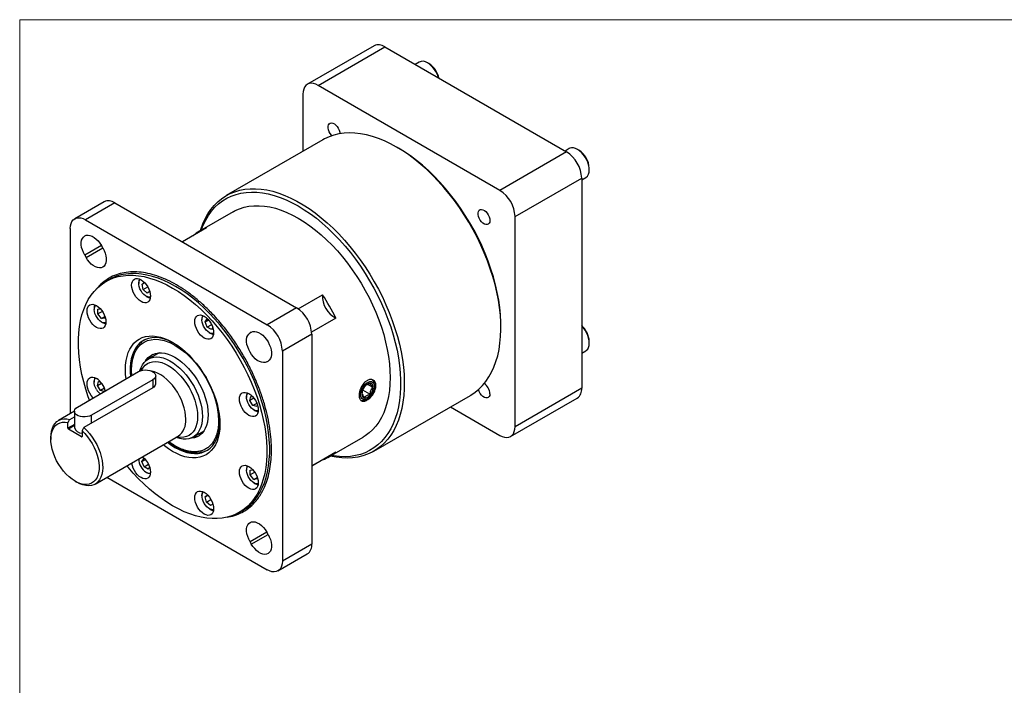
# Model space of a CAD drawing. Header units: millimetres. Extents: x 0 to 864, y 0 to 559.
# Tile 2 of 19: x 0 to 295, y 359 to 559. Entities that reach past the tile are written whole.
import ezdxf

# ---------------------------------------------------------------- set-up
doc = ezdxf.new("R2010")
doc.units = ezdxf.units.MM
doc.header["$LTSCALE"] = 2
doc.linetypes.add('SLD-Solid', pattern=[0])

# ---------------------------------------------------------------- blocks, each defined once
blk = doc.blocks.new('Block2')
at = {"color": 7, "linetype": 'SLD-Solid', "lineweight": 18}
for q in [(863.6, 558.8), (0, 0)]:
    blk.add_line((0, 558.8), q, dxfattribs=at)

msp = doc.modelspace()

# ---------------------------------------------------------------- linework, layer by layer
for p, q in [((106.3221, 550.9664), (86.3343, 539.4277)), ((89.5471, 539.1096), (109.5349, 550.6483)), ((109.5349, 550.6483), (164.0865, 519.1563)), ((119.872, 546.1129), (118.6316, 545.3968)), ((122.7965, 545.62), (122.3723, 545.865)), ((144.0987, 507.6176), (89.5471, 539.1096)), ((85.0031, 536.4855), (85.0031, 519.3405)), ((90.9835, 522.7929), (61.9952, 506.0583)), ((113.6489, 520.2883), (113.1102, 520.5994)), ((164.872, 520.1349), (163.6316, 519.4189)), ((164.0865, 519.1563), (144.0987, 507.6176)), ((167.7965, 519.6421), (167.3723, 519.887)), ((170.9073, 513.7637), (170.9073, 514.2535)), ((148.6427, 499.7471), (168.6305, 511.2858)), ((168.6305, 510.758), (169.8715, 511.4744)), ((168.6305, 511.2858), (168.6305, 448.2917)), ((25.3232, 504.205), (16.5203, 499.1231)), ((28.538, 503.8866), (19.7351, 498.8048)), ((28.538, 503.8866), (83.0842, 472.3978)), ((64.0788, 501.2047), (53.985, 495.3777)), ((148.6427, 436.753), (148.6427, 499.7471)), ((19.7351, 498.8048), (74.2813, 467.3159)), ((56.1033, 496.3598), (48.8397, 492.1667)), ((15.1884, 496.1792), (15.1884, 440.6482)), ((24.5105, 491.0613), (19.5063, 488.1724)), ((24.9038, 490.3801), (24.5101, 491.062)), ((19.5063, 488.1724), (19.9, 487.4905)), ((19.9, 487.4905), (24.9042, 490.3794)), ((26.7404, 480.8025), (25.8962, 480.3151)), ((35.7497, 480.0125), (35.7497, 479.6859)), ((36.7273, 479.4814), (37.4979, 479.9454)), ((37.5097, 479.933), (36.7273, 479.4814)), ((37.0646, 477.8923), (36.7273, 479.4814)), ((37.0646, 477.8923), (38.4333, 478.6824)), ((38.279, 476.8314), (37.0646, 477.8923)), ((37.9413, 475.8894), (38.2241, 475.7261)), ((39.0363, 477.2874), (38.279, 476.8314)), ((83.5751, 472.0837), (90.8652, 476.2922)), ((22.3558, 472.2778), (22.3558, 471.9512)), ((23.4555, 472.027), (24.2014, 472.1059)), ((23.4687, 470.5716), (23.4555, 472.027)), ((24.7975, 471.3387), (23.4687, 470.5716)), ((24.561, 469.2305), (23.4687, 470.5716)), ((24.561, 469.2305), (25.5604, 469.8074)), ((83.0842, 472.3978), (74.2813, 467.3159)), ((24.5474, 468.1547), (24.8302, 467.9914)), ((25.6401, 469.3446), (24.561, 469.2305)), ((25.6381, 469.5669), (25.6401, 469.3446)), ((54.6915, 469.0776), (54.6915, 468.751)), ((55.6299, 468.194), (56.2453, 469.1001)), ((55.6299, 468.194), (56.647, 468.7812)), ((56.2682, 466.5794), (55.6299, 468.194)), ((56.2453, 469.1001), (56.4807, 468.9671)), ((57.59, 467.3424), (56.2682, 466.5794)), ((94.8961, 469.3104), (87.6046, 465.1012)), ((144.3923, 466.4113), (144.3923, 467.0334)), ((57.5219, 465.871), (56.2682, 466.5794)), ((56.8832, 464.9545), (57.166, 464.7912)), ((57.9376, 466.4832), (57.5219, 465.871)), ((69.1125, 464.859), (69.5191, 465.0937)), ((69.5062, 465.0863), (69.1125, 464.859)), ((87.6309, 464.5226), (78.828, 459.4408)), ((87.6309, 464.5226), (87.6309, 401.5347)), ((170.9073, 461.7993), (170.9073, 462.2892)), ((41.8051, 458.9004), (38.5587, 457.0263)), ((78.828, 459.4408), (78.828, 396.4529)), ((168.6305, 458.7937), (169.8715, 459.5101)), ((74.1163, 456.1921), (74.51, 456.4195)), ((17.3086, 442.6433), (35.6933, 453.2566)), ((40.8147, 449.6661), (40.8147, 452.032)), ((39.936, 450.8074), (21.5512, 440.1941)), ((22.3558, 450.4044), (22.3558, 450.0779)), ((23.3403, 449.1201), (23.6519, 450.3424)), ((23.3403, 449.1201), (24.547, 449.8167)), ((24.2361, 447.5901), (23.3403, 449.1201)), ((23.6519, 450.3424), (24.2364, 450.1935)), ((39.936, 450.8074), (39.936, 448.4256)), ((104.4285, 449.4229), (105.9231, 448.56)), ((106.4736, 448.9389), (106.448, 449.4463)), ((39.936, 448.4256), (19.2654, 436.4927)), ((25.4297, 448.2791), (24.2361, 447.5901)), ((25.3749, 447.2999), (24.2361, 447.5901)), ((25.5885, 447.8508), (25.4607, 447.3495)), ((105.1129, 446.4721), (102.9249, 447.7352)), ((106.2385, 429.4185), (135.2267, 446.1531)), ((168.6305, 448.2917), (148.6427, 436.753)), ((68.0855, 445.8786), (68.0855, 445.552)), ((69.07, 444.5942), (69.3816, 445.8166)), ((70.2767, 445.2909), (69.07, 444.5942)), ((69.9658, 443.0642), (69.07, 444.5942)), ((69.3816, 445.8166), (69.9661, 445.6677)), ((71.1594, 443.7533), (69.9658, 443.0642)), ((71.3182, 443.3249), (71.1733, 442.7566)), ((103.7981, 444.8561), (104.2503, 445.0877)), ((147.3116, 433.8108), (167.2994, 445.3495)), ((16.4299, 441.3649), (11.6445, 438.6024)), ((16.4299, 441.4187), (16.4299, 436.5195)), ((71.1733, 442.7566), (69.9658, 443.0642)), ((70.2771, 441.7555), (70.5599, 441.5922)), ((129.2484, 442.7019), (144.0987, 434.1289)), ((14.4839, 436.2809), (14.4839, 437.9822)), ((16.4299, 437.4042), (14.4839, 436.2809)), ((15.0228, 438.9419), (16.4299, 439.7542)), ((21.5512, 437.8123), (21.5512, 440.1941)), ((16.4299, 437.0695), (14.6289, 436.0298)), ((18.5816, 433.7479), (14.6289, 436.0298)), ((18.7266, 435.533), (18.7266, 433.8316)), ((52.0576, 433.643), (55.304, 435.5171)), ((9.3659, 433.5661), (9.3659, 432.944)), ((18.5816, 433.7479), (18.7266, 433.8316)), ((22.6436, 419.5493), (47.5755, 433.9422)), ((92.9835, 427.823), (103.0773, 433.65)), ((87.6309, 424.9745), (94.8961, 429.1686)), ((35.7497, 427.1153), (35.7497, 426.8789)), ((36.688, 426.3219), (37.3034, 427.2281)), ((36.688, 426.3219), (37.7052, 426.9091)), ((37.3264, 424.7073), (36.688, 426.3219)), ((37.3034, 427.2281), (37.5388, 427.095)), ((37.3264, 424.7073), (38.6481, 425.4704)), ((90.8652, 426.8409), (87.6309, 424.9738)), ((38.58, 423.9989), (37.3264, 424.7073)), ((37.9413, 423.0824), (38.2241, 422.9191)), ((38.9957, 424.6111), (38.58, 423.9989)), ((68.0855, 424.0052), (68.0855, 423.6787)), ((69.1852, 423.7544), (69.9311, 423.8333)), ((69.1984, 422.2991), (69.1852, 423.7544)), ((70.5272, 423.0662), (69.1984, 422.2991)), ((16.6041, 420.4057), (17.1428, 420.0946)), ((26.1841, 421.5932), (74.2813, 393.8273)), ((70.2907, 420.9579), (69.1984, 422.2991)), ((70.2771, 419.8822), (70.5599, 419.7189)), ((70.2907, 420.9579), (71.2901, 421.5348)), ((71.3698, 421.0721), (70.2907, 420.9579)), ((71.3678, 421.2944), (71.3698, 421.0721)), ((54.6915, 416.2706), (54.6915, 415.944)), ((55.6692, 415.7395), (56.4398, 416.2035)), ((56.4515, 416.1912), (55.6692, 415.7395)), ((56.0065, 414.1504), (55.6692, 415.7395)), ((56.0065, 414.1504), (57.3751, 414.9406)), ((57.2208, 413.0895), (56.0065, 414.1504)), ((56.8832, 412.1475), (57.166, 411.9842)), ((57.9781, 413.5455), (57.2208, 413.0895)), ((65.893, 411.0312), (66.7371, 411.5186)), ((74.1167, 405.1408), (69.1125, 402.252)), ((74.51, 404.4596), (74.1163, 405.1415)), ((69.1125, 402.252), (69.5062, 401.5701)), ((69.5062, 401.5701), (74.5104, 404.4589)), ((87.6309, 401.5347), (78.828, 396.4529)), ((77.496, 393.5089), (86.2989, 398.5907))]:
    msp.add_line(p, q)
at = {"flags": 128}
for points in [[(89.5471, 539.1096), (88.8363, 539.4553), (88.143, 539.6634), (87.4842, 539.7286), (86.8762, 539.6493), (86.334, 539.4276), (85.871, 539.0688), (85.4984, 538.5818), (85.2255, 537.9786), (85.0591, 537.2741), (85.0031, 536.4855)], [(93.7176, 524.0219), (93.5703, 524.1778), (93.1961, 524.668), (92.8928, 525.2161), (92.6793, 525.7878), (92.5691, 526.347), (92.5691, 526.8587), (92.6793, 527.2907), (92.8928, 527.6159), (93.1961, 527.8138), (93.5703, 527.872), (93.9917, 527.7868), (94.4339, 527.5636), (94.8692, 527.2165), (95.2702, 526.7671), (95.6116, 526.2439), (95.8721, 525.6795), (96.0352, 525.1096), (96.0903, 524.6151)], [(113.1051, 520.6023), (111.2689, 521.6), (109.4391, 522.4698), (107.6219, 523.2085), (105.8236, 523.8138), (104.0504, 524.2834), (102.3084, 524.6158), (100.6036, 524.8098), (98.942, 524.8647), (97.3291, 524.7804), (95.7706, 524.5572), (94.2719, 524.1958), (92.8381, 523.6974), (91.4742, 523.0639), (90.9835, 522.7929)], [(135.2267, 446.1531), (135.3903, 446.2489), (136.6407, 447.0811), (137.81, 448.0421), (138.8941, 449.1288), (139.8893, 450.3372), (140.7921, 451.6634), (141.5996, 453.1026), (142.3088, 454.65), (142.9173, 456.3002), (143.423, 458.0475), (143.8243, 459.8859), (144.1196, 461.809), (144.3081, 463.8103), (144.389, 465.8828), (144.362, 468.0194), (144.2273, 470.2128), (143.9853, 472.4552), (143.6368, 474.7391), (143.1831, 477.0566), (142.6257, 479.3996), (141.9666, 481.7601), (141.208, 484.13), (140.3524, 486.501), (139.403, 488.8651), (138.3629, 491.214), (137.2357, 493.5397), (136.0254, 495.8341), (134.736, 498.0893), (133.3721, 500.2977), (131.9383, 502.4514), (130.4396, 504.5432), (128.8811, 506.5658), (127.2683, 508.5123), (125.6066, 510.3759), (123.9018, 512.1501), (122.1598, 513.829), (120.3866, 515.4067), (118.5883, 516.8777), (116.7711, 518.2371), (114.9413, 519.48), (113.1051, 520.6023)], [(144.3923, 467.0334), (144.3788, 468.0934), (144.2709, 470.2564), (144.0553, 472.4704), (143.733, 474.7277), (143.3049, 477.0203), (142.7727, 479.3402), (142.1382, 481.6792), (141.4035, 484.0291), (140.5714, 486.3817), (139.6447, 488.7287), (138.6266, 491.0618), (137.5208, 493.3728), (136.3311, 495.6537), (135.0618, 497.8964), (133.7172, 500.093), (132.3021, 502.2359), (130.8214, 504.3175), (129.2805, 506.3304), (127.6846, 508.2677), (126.0393, 510.1225), (124.3506, 511.8883), (122.6242, 513.5589), (120.8663, 515.1284), (119.083, 516.5913), (117.2806, 517.9425), (115.4655, 519.1772), (113.6439, 520.2912)], [(170.9073, 513.7637), (170.8536, 514.5036), (170.6941, 515.2831), (170.4336, 516.0784), (170.0801, 516.8655), (169.6443, 517.6203), (169.1395, 518.3199), (168.581, 518.9431), (167.9857, 519.4709), (167.3717, 519.8874), (166.7578, 520.1798), (166.1625, 520.3392), (165.604, 520.3609), (165.0992, 520.2441), (164.872, 520.1349)], [(54.1687, 495.4838), (54.3047, 495.9112), (54.9132, 497.5614), (55.6224, 499.1088), (56.4298, 500.548), (57.3327, 501.8742), (58.3279, 503.0826), (59.412, 504.1693), (60.5813, 505.1303), (61.8317, 505.9625), (63.1589, 506.6628), (64.5583, 507.229), (66.0252, 507.6591), (67.5545, 507.9516), (69.1408, 508.1054), (70.7788, 508.1201), (72.4627, 507.9955), (74.1869, 507.7322), (75.9452, 507.3311), (77.7317, 506.7934), (79.5403, 506.1211), (81.3646, 505.3165), (83.1984, 504.3824), (85.0353, 503.3219), (86.8691, 502.1388), (88.6934, 500.8371), (90.502, 499.4213), (92.2885, 497.8963), (94.0468, 496.2673), (95.771, 494.54), (97.4549, 492.7203), (99.0929, 490.8144), (100.6792, 488.829), (102.2085, 486.771), (103.6754, 484.6473), (105.0748, 482.4653), (106.402, 480.2325), (107.6524, 477.9567), (108.8217, 475.6457), (109.9058, 473.3074), (110.901, 470.9499), (111.8039, 468.5813), (112.6113, 466.2098), (113.3205, 463.8436), (113.929, 461.4908), (114.4348, 459.1596), (114.836, 456.8579), (115.1314, 454.5938), (115.3198, 452.3749), (115.4007, 450.209), (115.3737, 448.1036), (115.239, 446.0658), (114.997, 444.1027), (114.6486, 442.2211), (114.1949, 440.4275), (113.6375, 438.728), (112.9783, 437.1285), (112.2197, 435.6346), (111.3642, 434.2513), (110.4147, 432.9834), (109.3746, 431.8354), (108.2475, 430.8111), (107.0371, 429.9141), (105.7478, 429.1476), (104.3838, 428.514), (102.95, 428.0156), (101.4513, 427.6542), (99.8929, 427.431), (98.28, 427.3467), (96.6183, 427.4017), (94.9136, 427.5956), (93.1716, 427.928), (93.1672, 427.929)], [(54.463, 495.6537), (55.0838, 497.2213), (55.8185, 498.723), (56.6506, 500.1148), (57.5773, 501.3918), (58.5954, 502.5495), (59.7012, 503.5838), (60.8908, 504.4911), (62.1602, 505.2682), (63.5048, 505.9124), (64.9199, 506.4215), (66.4005, 506.7935), (67.9415, 507.0273), (69.5374, 507.122), (71.1826, 507.0773), (72.8714, 506.8932), (74.5978, 506.5706), (76.3557, 506.1105), (78.1389, 505.5145), (79.9413, 504.7847), (81.7565, 503.9237), (83.578, 502.9345), (85.3996, 501.8206), (87.2147, 500.5858), (89.0171, 499.2346), (90.8004, 497.7717), (92.5583, 496.2022), (94.2847, 494.5316), (95.9734, 492.7658), (97.6187, 490.911), (99.2146, 488.9738), (100.7555, 486.9608), (102.2362, 484.8792), (103.6513, 482.7364), (104.9959, 480.5397), (106.2652, 478.297), (107.4549, 476.0161), (108.5607, 473.7051), (109.5788, 471.372), (110.5055, 469.025), (111.3376, 466.6725), (112.0723, 464.3226), (112.7068, 461.9835), (113.239, 459.6637), (113.6671, 457.371), (113.9894, 455.1137), (114.205, 452.8997), (114.3129, 450.7367), (114.3129, 448.6323), (114.205, 446.5939), (113.9894, 444.6287), (113.6671, 442.7436), (113.239, 440.9452), (112.7068, 439.2398), (112.0723, 437.6335), (111.3376, 436.1317), (110.5055, 434.7399), (109.5788, 433.4629), (108.5607, 432.3053), (107.4549, 431.2709), (106.2652, 430.3636), (104.9959, 429.5865), (103.6513, 428.9423), (102.2362, 428.4333), (100.7555, 428.0612), (99.2146, 427.8274), (97.6187, 427.7327), (95.9734, 427.7775), (94.2847, 427.9615), (93.4615, 428.0989)], [(64.0788, 501.2047), (64.6993, 501.5409), (65.9989, 502.1137), (67.3679, 502.5496), (68.8008, 502.847), (70.2921, 503.0045), (71.8357, 503.0216), (73.4258, 502.8983), (75.0559, 502.6349), (76.7196, 502.2326), (78.4104, 501.693), (80.1216, 501.0181), (81.8464, 500.2107), (83.578, 499.2738), (85.3097, 498.2113), (87.0345, 497.0273), (88.7457, 495.7265), (90.4365, 494.314), (92.1002, 492.7954), (93.7303, 491.1767), (95.3203, 489.4642), (96.864, 487.6648), (98.3553, 485.7855), (99.7882, 483.8338), (101.1571, 481.8173), (102.4567, 479.744), (103.6818, 477.6221), (104.8275, 475.46), (105.8894, 473.2662), (106.8632, 471.0493), (107.7451, 468.8182), (108.5317, 466.5815), (109.2198, 464.3482), (109.8066, 462.127), (110.29, 459.9268), (110.6679, 457.7561), (110.9389, 455.6237), (111.102, 453.5378), (111.1564, 451.5067), (111.102, 449.5385), (110.9389, 447.6408), (110.6679, 445.8213), (110.29, 444.087), (109.8066, 442.4448), (109.2198, 440.9012), (108.5317, 439.4624), (107.7451, 438.1338), (106.8632, 436.9209), (105.8894, 435.8284), (104.8275, 434.8606), (103.6818, 434.0213), (103.0773, 433.65)], [(15.1884, 496.1792), (15.2443, 496.9682), (15.4109, 497.6732), (15.6839, 498.2767), (16.0567, 498.764), (16.5201, 499.123), (17.0626, 499.3449), (17.6709, 499.4242), (18.3301, 499.3589), (19.0238, 499.1508), (19.7351, 498.8048)], [(141.0907, 498.5919), (141.0352, 498.1163), (140.8721, 497.7347), (140.6116, 497.4711), (140.2702, 497.3421), (139.8692, 497.3556), (139.4339, 497.511), (138.9917, 497.7985), (138.5703, 498.1999), (138.1961, 498.69), (137.8928, 499.2382), (137.6793, 499.8098), (137.5691, 500.3691), (137.5691, 500.8808), (137.6793, 501.3128), (137.8928, 501.6379), (138.1961, 501.8358), (138.5703, 501.894), (138.9917, 501.8089), (139.4339, 501.5857), (139.8692, 501.2385), (140.2702, 500.7892), (140.6116, 500.2659), (140.8721, 499.7016), (141.0352, 499.1317), (141.0907, 498.5919)], [(19.5063, 488.1724), (19.1099, 488.9469), (18.8015, 489.7417), (18.5906, 490.5327), (18.4835, 491.2959), (18.4835, 492.0081), (18.5906, 492.6477), (18.8015, 493.1952), (19.1099, 493.6339), (19.5063, 493.9506), (19.9788, 494.1357), (20.5129, 494.1834), (21.0925, 494.0925), (21.6998, 493.8655), (22.3166, 493.5095), (22.924, 493.0351), (23.5035, 492.457), (24.0377, 491.7925), (24.5101, 491.062)], [(24.9038, 490.3801), (25.3003, 489.6057), (25.6086, 488.8108), (25.8196, 488.0198), (25.9267, 487.2566), (25.9267, 486.5444), (25.8196, 485.9049), (25.6086, 485.3574), (25.3003, 484.9186), (24.9038, 484.6019), (24.4314, 484.4168), (23.8972, 484.3691), (23.3177, 484.4601), (22.7103, 484.687), (22.0935, 485.0431), (21.4862, 485.5174), (20.9066, 486.0955), (20.3725, 486.76), (19.9, 487.4905)], [(20.9294, 444.7336), (20.5756, 445.731), (19.8475, 447.9788), (19.2182, 450.2179), (18.6901, 452.4398), (18.2652, 454.6359), (17.9451, 456.7981), (17.731, 458.9181), (17.6238, 460.9878), (17.6238, 462.9994), (17.731, 464.9453), (17.9451, 466.8181), (18.2652, 468.6107), (18.6901, 470.3163), (19.2182, 471.9284), (19.8475, 473.4409), (20.5756, 474.8481), (21.3997, 476.1446), (22.3168, 477.3255), (23.3233, 478.3864), (24.4154, 479.3231), (25.589, 480.1322), (26.8396, 480.8106), (28.1625, 481.3558), (29.5527, 481.7655), (31.0049, 482.0383), (32.5135, 482.1732), (34.0729, 482.1697), (35.6772, 482.0277), (37.3202, 481.7478), (38.9957, 481.331), (40.6974, 480.779), (42.4188, 480.0938), (44.1534, 479.2781), (45.8946, 478.3348)], [(66.7371, 411.5186), (67.0444, 411.7015), (68.218, 412.5106), (69.3101, 413.4473), (70.3166, 414.5082), (71.2337, 415.6891), (72.0578, 416.9856), (72.7859, 418.3928), (73.4152, 419.9053), (73.9433, 421.5174), (74.3682, 423.223), (74.6883, 425.0156), (74.9024, 426.8884), (75.0096, 428.8343), (75.0096, 430.8459), (74.9024, 432.9156), (74.6883, 435.0356), (74.3682, 437.1978), (73.9433, 439.3939), (73.4152, 441.6158), (72.7859, 443.8549), (72.0578, 446.1027), (71.2337, 448.3507), (70.3166, 450.5905), (69.3101, 452.8134), (68.218, 455.0111), (67.0444, 457.1752), (65.7938, 459.2975), (64.4708, 461.37), (63.0807, 463.3848), (61.6285, 465.3343), (60.1199, 467.2111), (58.5605, 469.0079), (56.9562, 470.7182), (55.3132, 472.3352), (53.6377, 473.853), (51.936, 475.2657), (50.2146, 476.568), (48.48, 477.755), (46.7388, 478.8221), (44.9976, 479.7654), (43.263, 480.5811), (41.5415, 481.2663), (39.8398, 481.8183), (38.1643, 482.2351), (36.5213, 482.515), (34.9171, 482.657), (33.3577, 482.6606), (31.849, 482.5257), (30.3969, 482.2528), (29.0067, 481.8431), (27.6838, 481.298), (26.7404, 480.8025)], [(36.4237, 480.8103), (36.9755, 480.429), (37.5061, 479.9368), (37.9951, 479.3527), (38.4237, 478.6991), (38.7754, 478.0011), (39.0368, 477.2855), (39.1978, 476.5799), (39.2521, 475.9113), (39.1978, 475.3055), (39.0368, 474.7857), (38.7754, 474.3719), (38.4237, 474.08), (37.9951, 473.9213), (37.5061, 473.9017), (36.9755, 474.0222), (36.4237, 474.278), (35.8719, 474.6593), (35.3413, 475.1514), (34.8523, 475.7356), (34.4237, 476.3892), (34.0719, 477.0872), (33.8106, 477.8028), (33.6496, 478.5084), (33.5953, 479.1769), (33.6496, 479.7828), (33.8106, 480.3026), (34.0719, 480.7164), (34.4237, 481.0082), (34.8523, 481.167), (35.3413, 481.1865), (35.8719, 481.0661), (36.4237, 480.8103)], [(39.2413, 475.6318), (39.1275, 475.607), (38.6875, 475.6097), (38.2101, 475.7533), (37.7193, 476.0306), (37.2396, 476.4278), (36.7952, 476.9249), (36.4082, 477.497), (36.0981, 478.1155), (35.8805, 478.7492), (35.7662, 479.3664), (35.761, 479.9362), (35.8651, 480.43), (36.0734, 480.823), (36.1767, 480.9404)], [(45.8946, 478.3348), (47.6358, 477.2677), (49.3704, 476.0807), (51.0918, 474.7784), (52.7935, 473.3657), (54.4691, 471.8479), (56.1121, 470.2308), (57.7163, 468.5206), (59.2757, 466.7237), (60.7844, 464.847), (62.2365, 462.8975), (63.6267, 460.8827), (64.9496, 458.8102), (66.2002, 456.6879), (67.3738, 454.5238), (68.466, 452.3261), (69.4725, 450.1031), (70.3895, 447.8634), (71.2137, 445.6154), (71.9418, 443.3675), (72.5711, 441.1285), (73.0992, 438.9066), (73.5241, 436.7105), (73.8442, 434.5483), (74.0582, 432.4283), (74.1655, 430.3586), (74.1655, 428.347), (74.0582, 426.401), (73.8442, 424.5282), (73.5241, 422.7357), (73.0992, 421.0301), (72.5711, 419.418), (71.9418, 417.9055), (71.2137, 416.4983), (70.3895, 415.2018), (69.4725, 414.0209), (68.466, 412.96), (67.3738, 412.0233), (66.2002, 411.2141), (64.9496, 410.5357), (63.6267, 409.9906), (62.2365, 409.5809), (60.7844, 409.308), (59.2757, 409.1731), (57.7163, 409.1767), (56.1121, 409.3187), (54.4691, 409.5986), (52.7935, 410.0154), (51.0918, 410.5674), (49.3704, 411.2526), (47.6358, 412.0683), (45.8946, 413.0116), (44.1534, 414.0787), (42.4188, 415.2657), (40.6974, 416.568), (38.9957, 417.9807), (37.3202, 419.4985), (35.6772, 421.1155), (34.0729, 422.8258), (32.5135, 424.6226), (32.1637, 425.0452)], [(23.0298, 473.0756), (23.5816, 472.6943), (24.1122, 472.2022), (24.6012, 471.618), (25.0298, 470.9644), (25.3815, 470.2664), (25.6429, 469.5509), (25.8038, 468.8452), (25.8582, 468.1767), (25.8038, 467.5708), (25.6429, 467.051), (25.3815, 466.6373), (25.0298, 466.3454), (24.6012, 466.1866), (24.1122, 466.1671), (23.5816, 466.2875), (23.0298, 466.5433), (22.478, 466.9246), (21.9474, 467.4168), (21.4584, 468.0009), (21.0298, 468.6545), (20.678, 469.3525), (20.4166, 470.0681), (20.2557, 470.7737), (20.2013, 471.4423), (20.2557, 472.0481), (20.4166, 472.5679), (20.678, 472.9817), (21.0298, 473.2736), (21.4584, 473.4323), (21.9474, 473.4519), (22.478, 473.3314), (23.0298, 473.0756)], [(25.8473, 467.8971), (25.5197, 467.8559), (25.0581, 467.9295), (24.571, 468.1413), (24.0826, 468.4807), (23.6176, 468.9307), (23.1993, 469.4687), (22.8485, 470.0677), (22.583, 470.6977), (22.416, 471.3271), (22.3559, 471.9244)], [(55.3656, 469.8754), (55.9173, 469.4941), (56.4479, 469.0019), (56.9369, 468.4178), (57.3656, 467.7642), (57.7173, 467.0662), (57.9787, 466.3506), (58.1396, 465.645), (58.194, 464.9764), (58.1396, 464.3706), (57.9787, 463.8508), (57.7173, 463.437), (57.3656, 463.1451), (56.9369, 462.9864), (56.4479, 462.9668), (55.9173, 463.0873), (55.3656, 463.3431), (54.8138, 463.7244), (54.2832, 464.2165), (53.7942, 464.8007), (53.3656, 465.4543), (53.0138, 466.1523), (52.7524, 466.8678), (52.5915, 467.5735), (52.5371, 468.242), (52.5915, 468.8479), (52.7524, 469.3677), (53.0138, 469.7814), (53.3656, 470.0733), (53.7942, 470.2321), (54.2832, 470.2516), (54.8138, 470.1312), (55.3656, 469.8754)], [(58.1831, 464.6969), (57.8555, 464.6556), (57.3939, 464.7292), (56.9067, 464.941), (56.4184, 465.2805), (55.9534, 465.7304), (55.5351, 466.2684), (55.1843, 466.8675), (54.9188, 467.4975), (54.7518, 468.1269), (54.6917, 468.7242), (54.7415, 469.2593), (54.8987, 469.7055), (55.1185, 470.0055)], [(169.8715, 459.5101), (170.0801, 459.6525), (170.4336, 460.0314), (170.6941, 460.526), (170.8536, 461.1214), (170.9073, 461.7993), (170.8536, 462.5393), (170.6941, 463.3188), (170.4336, 464.1141), (170.0801, 464.9011), (169.6443, 465.6559), (169.1395, 466.3555), (168.6305, 466.9288)], [(31.9156, 451.0758), (31.78, 452.3954), (31.7261, 453.8525), (31.78, 455.2474), (31.9414, 456.5693), (32.2089, 457.8084), (32.5806, 458.9551), (33.0536, 460.0007), (33.6243, 460.9373), (34.2885, 461.7577), (35.0409, 462.4557), (35.876, 463.026), (36.7873, 463.4642), (37.7679, 463.767), (38.8104, 463.9321), (39.9067, 463.9583), (41.0487, 463.8452), (42.2275, 463.5939), (43.4343, 463.2062), (44.6598, 462.6851), (45.8946, 462.0345)], [(74.1163, 456.1921), (73.6439, 456.0071), (73.1097, 455.9593), (72.5302, 456.0503), (71.9228, 456.2773), (71.306, 456.6333), (70.6987, 457.1076), (70.1191, 457.6858), (69.585, 458.3502), (69.1125, 459.0808), (68.7161, 459.8552), (68.4077, 460.65), (68.1968, 461.441), (68.0897, 462.2042), (68.0897, 462.9164), (68.1968, 463.556), (68.4077, 464.1035), (68.7161, 464.5422), (69.1125, 464.859)], [(69.5062, 465.0863), (69.9787, 465.2714), (70.5128, 465.3191), (71.0924, 465.2281), (71.6997, 465.0012), (72.3165, 464.6451), (72.9239, 464.1708), (73.5034, 463.5927), (74.0376, 462.9282), (74.51, 462.1977), (74.9065, 461.4232), (75.2148, 460.6284), (75.4258, 459.8374), (75.5329, 459.0742), (75.5329, 458.362), (75.4258, 457.7224), (75.2148, 457.175), (74.9065, 456.7362), (74.51, 456.4195)], [(46.2549, 461.8212), (45.3951, 462.2601), (44.1981, 462.7639), (43.0205, 463.1333), (41.8717, 463.3655), (40.761, 463.4585), (39.6974, 463.4115), (38.6893, 463.2251), (37.7449, 462.9006), (36.8719, 462.4407), (36.0772, 461.8491), (35.3672, 461.1305), (34.7477, 460.2908), (34.2236, 459.3366), (33.7992, 458.2757), (33.4778, 457.1167), (33.2622, 455.8688), (33.1539, 454.5421), (33.1539, 453.1473), (33.2464, 451.844)], [(33.6138, 452.0561), (33.5333, 453.6256), (33.6303, 455.4056), (33.9321, 457.0954), (34.4509, 458.6508), (34.998, 459.7222), (35.6635, 460.6538), (36.4583, 461.4524), (37.361, 462.0868), (38.362, 462.5517), (39.4506, 462.8407), (40.5904, 462.9515), (41.7913, 462.8897), (43.398, 462.5614), (45.0121, 461.978), (46.6017, 461.1723), (48.1917, 460.1425), (49.8058, 458.8622), (51.4121, 457.3358), (52.6134, 456.0105), (53.7529, 454.5841), (54.8418, 453.0378), (55.8425, 451.4177), (56.7454, 449.7405), (57.5399, 448.0248), (58.2057, 446.3243), (58.7526, 444.6217), (59.2715, 442.4669), (59.5732, 440.4288), (59.6701, 438.5372), (59.6701, 438.5372)], [(45.8946, 462.0345), (47.1295, 461.2593), (48.355, 460.3656), (49.5617, 459.36), (50.7405, 458.2503), (51.8825, 457.0448), (52.9789, 455.7528), (54.0213, 454.3841), (55.002, 452.9491), (55.9133, 451.4587), (56.7483, 449.9243), (57.5008, 448.3575), (58.1649, 446.7703), (58.7357, 445.1748), (59.2087, 443.583), (59.5803, 442.0072), (59.8479, 440.4593), (60.0092, 438.951), (60.0631, 437.4939), (60.0092, 436.099), (59.8479, 434.777), (59.5803, 433.538), (59.2087, 432.3913), (58.7357, 431.3457), (58.1649, 430.4091), (57.5008, 429.5887), (56.7483, 428.8907), (55.9133, 428.3204), (55.002, 427.8822), (54.0213, 427.5794), (52.9789, 427.4143), (51.8825, 427.3881), (50.7405, 427.5011), (49.5617, 427.7525), (48.355, 428.1402), (47.1295, 428.6613), (45.8946, 429.3119), (44.6598, 430.0871), (43.4343, 430.9808), (43.0195, 431.3121)], [(37.7824, 456.4607), (37.9957, 456.7872), (38.5623, 457.4675), (39.2169, 458.023), (39.9524, 458.4478), (40.7607, 458.737), (41.6331, 458.8876), (42.5599, 458.8979), (43.5309, 458.7678), (44.5356, 458.4986), (45.563, 458.0934), (46.6017, 457.5567), (47.6405, 456.8941), (48.6678, 456.1132), (49.6725, 455.2223), (50.6436, 454.2312), (51.5704, 453.1509), (52.4427, 451.9931), (53.2511, 450.7706), (53.9866, 449.4966), (54.6412, 448.1853), (55.2077, 446.8509), (55.6799, 445.5081), (56.0527, 444.1715), (56.3219, 442.8559), (56.4846, 441.5756), (56.5391, 440.3447)], [(36.069, 453.4405), (36.0985, 453.5515), (36.4177, 454.4812), (36.8375, 455.3074), (37.3534, 456.0205), (37.9594, 456.6126), (38.6486, 457.0768), (39.4133, 457.4081), (40.2448, 457.6025), (41.1336, 457.6579), (42.0698, 457.5737), (43.0426, 457.3508), (44.0412, 456.9918), (45.054, 456.5007), (46.0698, 455.8831), (47.0769, 455.146), (48.064, 454.2977), (49.0198, 453.3478), (49.9336, 452.3072), (50.795, 451.1875), (51.5943, 450.0015), (52.3223, 448.7627), (52.9708, 447.485), (53.5325, 446.183), (54.001, 444.8713), (54.371, 443.5649), (54.6384, 442.2785), (54.8, 441.0268), (54.8541, 439.8239)], [(36.466, 453.579), (36.635, 453.912), (37.1131, 454.635), (37.6851, 455.2356), (38.3437, 455.7065), (39.0807, 456.0415), (39.8867, 456.2367), (40.7518, 456.2894), (41.6649, 456.199), (42.6147, 455.9667), (43.5891, 455.5954), (44.5759, 455.0897), (45.5627, 454.456), (46.5371, 453.7023), (47.4869, 452.838), (48.4, 451.8741), (49.2651, 450.8227), (50.0712, 449.6969), (50.8081, 448.5109), (51.4667, 447.2796), (52.0387, 446.0186), (52.5168, 444.7437), (52.895, 443.4709), (53.1686, 442.2162), (53.3342, 440.9954), (53.3896, 439.8239)], [(35.6933, 453.2566), (36.2626, 453.5141), (36.9221, 453.6855), (37.6335, 453.7607), (38.3554, 453.7355), (39.0459, 453.6113), (39.6648, 453.3953), (40.1762, 453.1001), (40.5504, 452.7428), (40.7655, 452.3442), (40.8092, 451.9275), (40.6788, 451.5168), (40.382, 451.1361), (39.936, 450.8074)], [(49.8541, 438.9785), (49.7995, 440.0723), (49.6365, 441.2138), (49.3673, 442.387), (48.9958, 443.5753), (48.5272, 444.7622), (47.968, 445.9309), (47.326, 447.065), (46.6104, 448.1487), (45.8312, 449.1667), (44.9992, 450.1046), (44.1261, 450.9494), (43.2243, 451.6892), (42.3064, 452.3136), (41.3852, 452.8139), (40.4738, 453.1829), (39.6456, 453.4039)], [(22.0864, 445.4015), (21.9474, 445.5434), (21.4584, 446.1275), (21.0298, 446.7812), (20.678, 447.4792), (20.4166, 448.1947), (20.2557, 448.9004), (20.2013, 449.5689), (20.2557, 450.1747), (20.4166, 450.6945), (20.678, 451.1083), (21.0298, 451.4002), (21.4584, 451.559), (21.9474, 451.5785), (22.478, 451.4581), (23.0298, 451.2023)], [(23.0143, 447.889), (22.7042, 448.5074), (22.4865, 449.1411), (22.3723, 449.7584), (22.3671, 450.3282), (22.4712, 450.8219), (22.6795, 451.215), (22.7827, 451.3324)], [(102.5437, 447.7496), (102.836, 448.3717), (103.2109, 448.9514), (103.6482, 449.4575), (104.1244, 449.8627), (104.6138, 450.1453), (105.09, 450.2898), (105.5274, 450.2887), (105.9023, 450.1418), (106.1945, 449.8572), (106.3884, 449.4502), (106.4734, 448.9427), (106.4449, 448.3621), (106.3046, 447.7397), (106.0599, 447.109), (105.724, 446.504), (105.3151, 445.9574), (104.8552, 445.4986), (104.3691, 445.1524), (103.883, 444.9374), (103.4231, 444.8652), (103.0143, 444.9397), (102.6784, 445.1569), (102.4337, 445.5051), (102.2933, 445.9654), (102.2649, 446.5132), (102.3499, 447.1188), (102.5437, 447.7496)], [(102.8741, 447.7201), (102.7064, 447.1627), (102.6432, 446.6318), (102.6885, 446.161), (102.8393, 445.7797), (103.0862, 445.512), (103.4138, 445.3745), (103.8014, 445.3761), (104.2247, 445.5166), (104.657, 445.7871), (105.0713, 446.1707), (105.4414, 446.6432), (105.7442, 447.175), (105.9605, 447.7326), (106.0769, 448.2811), (106.086, 448.7859), (105.9871, 449.2154), (105.7867, 449.5424), (105.4971, 449.7466), (105.1367, 449.8151), (104.728, 449.7435), (104.2968, 449.5364), (103.8702, 449.2068), (103.4749, 448.7753), (103.1357, 448.2692), (102.8741, 447.7201)], [(68.7595, 446.6764), (69.3113, 446.2951), (69.8419, 445.803), (70.3309, 445.2188), (70.7595, 444.5652), (71.1112, 443.8672), (71.3726, 443.1517), (71.5336, 442.446), (71.5879, 441.7775), (71.5336, 441.1716), (71.3726, 440.6518), (71.1112, 440.2381), (70.7595, 439.9462), (70.3309, 439.7874), (69.8419, 439.7679), (69.3113, 439.8883), (68.7595, 440.1441), (68.2077, 440.5254), (67.6771, 441.0176), (67.1881, 441.6017), (66.7595, 442.2553), (66.4077, 442.9533), (66.1463, 443.6689), (65.9854, 444.3745), (65.931, 445.0431), (65.9854, 445.6489), (66.1463, 446.1687), (66.4077, 446.5825), (66.7595, 446.8744), (67.1881, 447.0331), (67.6771, 447.0527), (68.2077, 446.9322), (68.7595, 446.6764)], [(71.577, 441.4979), (71.4633, 441.4731), (71.0233, 441.4758), (70.5459, 441.6194), (70.0551, 441.8968), (69.5754, 442.294), (69.1309, 442.7911), (68.744, 443.3632), (68.4339, 443.9816), (68.2162, 444.6153), (68.102, 445.2325), (68.0968, 445.8023), (68.2009, 446.2961), (68.4092, 446.6891), (68.5124, 446.8066)], [(141.0907, 446.6276), (141.0352, 446.152), (140.8721, 445.7704), (140.6116, 445.5068), (140.2702, 445.3777), (139.8692, 445.3913), (139.4339, 445.5467), (138.9917, 445.8341), (138.5703, 446.2355), (138.1961, 446.7257), (137.8928, 447.2738), (137.6793, 447.8455), (137.6617, 447.9092)], [(21.5512, 440.1941), (20.9819, 439.9366), (20.3224, 439.7653), (19.611, 439.69), (18.8891, 439.7152), (18.1986, 439.8394), (17.5797, 440.0554), (17.0683, 440.3507), (16.6942, 440.7079), (16.479, 441.1065), (16.4353, 441.5233), (16.5657, 441.934), (16.8625, 442.3147), (17.3086, 442.6433)], [(56.5391, 440.3447), (56.4846, 439.1766), (56.3219, 438.0842), (56.0527, 437.0794), (55.6799, 436.1733), (55.2077, 435.3756), (54.6412, 434.6953), (53.9866, 434.1398), (53.2511, 433.715), (52.4427, 433.4258), (51.5704, 433.2752), (51.1796, 433.2536)], [(9.3659, 433.5661), (9.4053, 434.446), (9.5535, 435.4185), (9.8097, 436.3006), (10.1704, 437.0798), (10.6304, 437.7451), (11.1831, 438.287), (11.8207, 438.6978), (12.534, 438.9715), (13.313, 439.1044), (14.1465, 439.0945), (15.0228, 438.9419)], [(18.7266, 435.533), (19.5641, 434.6863), (20.3565, 433.7492), (21.0916, 432.7359), (21.7581, 431.662), (22.346, 430.5439), (22.8462, 429.3985), (23.251, 428.2435), (23.5544, 427.0965), (23.7516, 425.9749), (23.8397, 424.896), (23.8173, 423.8761), (23.6848, 422.9309), (23.4441, 422.0748), (23.099, 421.3209), (22.6547, 420.6806), (22.1181, 420.1639), (21.4972, 419.7785), (20.8016, 419.5303), (20.0419, 419.4231), (19.2298, 419.4587), (18.3775, 419.6363), (17.4982, 419.9534), (16.6053, 420.4051), (15.7123, 420.9844), (14.833, 421.6825), (13.9808, 422.4889), (13.1686, 423.391), (12.4089, 424.3753), (11.7134, 425.4265), (11.0925, 426.5288), (10.5558, 427.6652), (10.1115, 428.8184), (9.7664, 429.9708), (9.5257, 431.1048), (9.3932, 432.203), (9.3708, 433.2487), (9.4589, 434.226), (9.6561, 435.1198), (9.9595, 435.9166), (10.3644, 436.6041), (10.8646, 437.1719), (11.4524, 437.6114), (12.119, 437.9157), (12.854, 438.0802), (13.6464, 438.1025), (14.4839, 437.9822)], [(44.3318, 432.0696), (45.3951, 431.2958), (46.6017, 430.5367), (47.8084, 429.9026), (49.0054, 429.3989), (50.183, 429.0295), (51.3317, 428.7973), (52.4424, 428.7043), (53.5061, 428.7512), (54.5141, 428.9377), (55.4585, 429.2622), (56.3316, 429.7221), (57.1263, 430.3137), (57.8363, 431.0323), (58.4558, 431.872), (58.9799, 432.8262), (59.4043, 433.8871), (59.7256, 435.0461), (59.9413, 436.294), (60.0496, 437.6207), (60.0586, 437.9099)], [(54.8541, 439.8239), (54.8, 438.6834), (54.6384, 437.6183), (54.371, 436.6406), (54.001, 435.7614), (53.5325, 434.9907), (52.9708, 434.3371), (52.3223, 433.8082), (51.5943, 433.4099), (50.795, 433.1467), (49.9336, 433.0216), (49.0198, 433.036), (48.064, 433.1898), (47.0769, 433.4811), (46.8943, 433.5489)], [(53.3896, 439.8239), (53.3342, 438.7163), (53.1686, 437.6867), (52.895, 436.7479), (52.5168, 435.9118), (52.0387, 435.1889), (51.4667, 434.5882), (50.8081, 434.1174), (50.0712, 433.7823), (49.2651, 433.5872), (48.4, 433.5345), (47.4869, 433.6248), (47.1442, 433.6932)], [(19.2654, 436.4927), (20.1416, 435.6336), (20.9752, 434.6811), (21.7541, 433.6489), (22.4675, 432.5515), (23.1051, 431.4046), (23.6578, 430.2246), (24.1177, 429.0282), (24.4784, 427.8325), (24.7347, 426.6545), (24.8829, 425.511), (24.9209, 424.4182), (24.8482, 423.3918), (24.6658, 422.4463), (24.3763, 421.5951), (23.9839, 420.8505), (23.4941, 420.2229), (22.9138, 419.7214), (22.2515, 419.3531), (21.5164, 419.1232), (20.719, 419.035), (19.8708, 419.0898), (18.9838, 419.2867), (18.0705, 419.623), (17.1441, 420.0939), (17.1428, 420.0946)], [(144.0987, 434.1289), (144.8096, 433.7832), (145.5029, 433.5751), (146.1617, 433.5099), (146.7696, 433.5892), (147.3118, 433.8109), (147.7749, 434.1697), (148.1475, 434.6567), (148.4203, 435.2599), (148.5868, 435.9644), (148.6427, 436.753)], [(36.8269, 427.7372), (36.9755, 427.622), (37.5061, 427.1298), (37.9951, 426.5457), (38.4237, 425.8921), (38.7754, 425.1941), (39.0368, 424.4785), (39.1978, 423.7729), (39.2521, 423.1043), (39.1978, 422.4985), (39.0368, 421.9787), (38.7754, 421.5649), (38.4237, 421.2731), (37.9951, 421.1143), (37.5061, 421.0948), (36.9755, 421.2152), (36.4237, 421.471), (35.8719, 421.8523), (35.3413, 422.3445), (34.8523, 422.9286), (34.4237, 423.5822), (34.0719, 424.2802), (33.8106, 424.9958), (33.6496, 425.7014), (33.6241, 425.8882)], [(39.2131, 422.5861), (38.7647, 422.676), (38.2507, 422.9039)], [(68.7595, 424.8031), (69.3113, 424.4218), (69.8419, 423.9296), (70.3309, 423.3455), (70.7595, 422.6919), (71.1112, 421.9939), (71.3726, 421.2783), (71.5336, 420.5727), (71.5879, 419.9041), (71.5336, 419.2983), (71.3726, 418.7785), (71.1112, 418.3647), (70.7595, 418.0728), (70.3309, 417.9141), (69.8419, 417.8945), (69.3113, 418.015), (68.7595, 418.2708), (68.2077, 418.6521), (67.6771, 419.1442), (67.1881, 419.7283), (66.7595, 420.382), (66.4077, 421.08), (66.1463, 421.7955), (65.9854, 422.5012), (65.931, 423.1697), (65.9854, 423.7756), (66.1463, 424.2953), (66.4077, 424.7091), (66.7595, 425.001), (67.1881, 425.1598), (67.6771, 425.1793), (68.2077, 425.0589), (68.7595, 424.8031)], [(71.577, 419.6246), (71.2494, 419.5833), (70.7878, 419.6569), (70.3007, 419.8687), (69.8123, 420.2081), (69.3473, 420.6581), (68.929, 421.1961), (68.5782, 421.7951), (68.3127, 422.4252), (68.1457, 423.0546), (68.0856, 423.6518), (68.1354, 424.187), (68.2926, 424.6332), (68.5124, 424.9332)], [(55.3656, 417.0684), (55.9173, 416.6871), (56.4479, 416.1949), (56.9369, 415.6108), (57.3656, 414.9572), (57.7173, 414.2592), (57.9787, 413.5436), (58.1396, 412.838), (58.194, 412.1694), (58.1396, 411.5636), (57.9787, 411.0438), (57.7173, 410.63), (57.3656, 410.3382), (56.9369, 410.1794), (56.4479, 410.1599), (55.9173, 410.2803), (55.3656, 410.5361), (54.8138, 410.9174), (54.2832, 411.4096), (53.7942, 411.9937), (53.3656, 412.6473), (53.0138, 413.3453), (52.7524, 414.0609), (52.5915, 414.7665), (52.5371, 415.4351), (52.5915, 416.0409), (52.7524, 416.5607), (53.0138, 416.9745), (53.3656, 417.2664), (53.7942, 417.4251), (54.2832, 417.4446), (54.8138, 417.3242), (55.3656, 417.0684)], [(58.1831, 411.8899), (58.0694, 411.8651), (57.6294, 411.8678), (57.152, 412.0114), (56.6612, 412.2888), (56.1815, 412.6859), (55.737, 413.1831), (55.35, 413.7552), (55.04, 414.3736), (54.8223, 415.0073), (54.708, 415.6245), (54.7028, 416.1943), (54.807, 416.6881), (55.0153, 417.0811), (55.1185, 417.1985)], [(69.1125, 402.252), (68.7161, 403.0264), (68.4077, 403.8212), (68.1968, 404.6122), (68.0897, 405.3755), (68.0897, 406.0877), (68.1968, 406.7272), (68.4077, 407.2747), (68.7161, 407.7135), (69.1125, 408.0302), (69.585, 408.2152), (70.1191, 408.263), (70.6987, 408.172), (71.306, 407.945), (71.9228, 407.589), (72.5302, 407.1147), (73.1097, 406.5365), (73.6439, 405.8721), (74.1163, 405.1415)], [(74.51, 404.4596), (74.9065, 403.6852), (75.2148, 402.8904), (75.4258, 402.0994), (75.5329, 401.3362), (75.5329, 400.6239), (75.4258, 399.9844), (75.2148, 399.4369), (74.9065, 398.9982), (74.51, 398.6814), (74.0376, 398.4964), (73.5034, 398.4486), (72.9239, 398.5396), (72.3165, 398.7666), (71.6997, 399.1226), (71.0924, 399.5969), (70.5128, 400.1751), (69.9787, 400.8395), (69.5062, 401.5701)], [(78.828, 396.4529), (78.772, 395.6639), (78.6054, 394.9589), (78.3324, 394.3553), (77.9596, 393.8681), (77.4963, 393.5091), (76.9538, 393.2872), (76.3454, 393.2079), (75.6863, 393.2731), (74.9925, 393.4813), (74.2813, 393.8273)]]:
    msp.add_lwpolyline(points, dxfattribs=at)
for centre, radius, start, end in [((107.6559, 548.0542), 3.2032, 54.082255, 114.607286), ((120.9148, 543.8985), 2.4476, 53.470432, 115.21911), ((118.2231, 539.3726), 7.7049, 14.722536, 57.422761), ((119.1206, 539.8833), 6.8134, 11.681235, 57.354505), ((158.8353, 510.8776), 9.8037, 2.386856, 57.613144), ((164.2171, 513.9835), 6.6957, 2.310875, 57.683748), ((168.4074, 513.5158), 2.5121, 305.649757, 5.662424), ((138.8476, 499.3389), 9.8037, 2.386856, 57.613144), ((26.6489, 501.2013), 3.2832, 54.874847, 113.814694), ((60.526, 484.047), 13.083, 109.758345, 130.252406), ((38.0513, 480.0809), 2.3026, 155.509155, 181.701999), ((39.4254, 477.6586), 2.2754, 238.133332, 264.644761), ((98.0905, 475.8092), 7.2414, 176.175679, 243.824321), ((34.6075, 439.1573), 67.4086, 26.571777, 33.428223), ((24.0916, 472.058), 1.7408, 138.750571, 184.400227), ((24.6031, 472.3547), 2.2497, 155.13357, 182.731047), ((57.0616, 469.1322), 2.3707, 155.891602, 181.319552), ((77.8299, 464.1141), 9.8095, 2.386856, 57.613144), ((26.0536, 469.9894), 2.3428, 238.521039, 264.257054), ((69.027, 459.0323), 9.8095, 2.386856, 57.613144), ((164.0157, 461.934), 6.9007, 2.950107, 48.029697), ((58.435, 466.9248), 2.4824, 239.256415, 263.521678), ((42.8886, 454.2766), 5.1039, 125.318087, 147.032082), ((24.7958, 450.4449), 2.4404, 156.260632, 180.950522), ((19.5899, 445.9193), 6.3042, 14.385495, 56.930759), ((104.7509, 449.5094), 1.6982, 357.870768, 56.912062), ((137.2831, 446.4726), 3.8108, 2.331051, 56.958898), ((27.1658, 450.2653), 4.7835, 209.786557, 230.466445), ((70.5255, 445.9191), 2.4404, 156.260632, 180.950522), ((165.4967, 447.9373), 3.1539, 304.861246, 6.450934), ((102.8626, 446.4635), 1.8598, 252.073361, 300.198141), ((71.8059, 443.6573), 2.4118, 238.895603, 263.88249), ((44.2319, 438.4885), 5.6435, 306.332011, 4.98017), ((14.7987, 436.2952), 0.315, 182.605478, 237.394522), ((18.6407, 437.127), 2.2928, 195.366524, 272.147011), ((18.6382, 433.8173), 0.0895, 230.796715, 9.214037), ((51.8418, 438.7674), 5.1036, 272.962019, 294.67706), ((86.4424, 439.1537), 13.083, 289.758345, 310.252406), ((40.4121, 427.0262), 4.6528, 178.82753, 238.26686), ((38.8984, 424.491), 1.7011, 236.714486, 281.626563), ((70.3203, 424.0871), 2.2364, 155.114036, 182.097118), ((71.7833, 421.7169), 2.3428, 238.521039, 264.257054), ((56.9931, 416.339), 2.3026, 155.509155, 181.701999), ((58.3673, 413.9167), 2.2754, 238.133332, 264.644761), ((84.4952, 401.1801), 3.1557, 304.861246, 6.450934)]:
    msp.add_arc(centre, radius, start, end)
for points, knots in [([(62.2551, 409.6612), (62.3815, 409.6724), (63.3586, 409.7585), (65.035, 410.2878), (67.2366, 411.2773), (69.2102, 412.673), (70.7489, 414.218), (71.924, 415.7753), (72.8092, 417.2374), (73.6892, 419.065), (74.4937, 421.3232), (75.1169, 424.0211), (75.4826, 426.8612), (75.6015, 429.8093), (75.4826, 432.8948), (75.117, 436.157), (74.4937, 439.5747), (73.586, 443.1709), (72.4054, 446.8481), (70.9376, 450.5956), (69.211, 454.3258), (67.2343, 457.996), (65.0442, 461.5429), (62.9358, 464.536), (60.9999, 467.0106), (59.2912, 469.0193), (57.2686, 471.2031), (54.9109, 473.4932), (52.263, 475.7414), (49.6207, 477.6891), (47.0083, 479.3344), (44.3958, 480.7054), (41.7536, 481.8084), (39.1055, 482.6175), (36.445, 483.1051), (33.8509, 483.2393), (31.3392, 482.9945), (28.973, 482.366), (26.7796, 481.352), (24.8151, 479.9484), (23.5419, 478.7421), (22.9652, 477.9667), (22.8941, 477.8711)], [0, 0, 0, 0, 0.00427863, 0.03306424, 0.06185357, 0.09063918, 0.11942852, 0.13823741, 0.15700511, 0.17581724, 0.20287528, 0.22993694, 0.25546235, 0.28099143, 0.30651684, 0.33204591, 0.35910395, 0.38616562, 0.41435149, 0.442541, 0.47132661, 0.50011594, 0.52890156, 0.55769089, 0.57649979, 0.59526748, 0.61407961, 0.64113765, 0.66819932, 0.69372472, 0.7192538, 0.74477921, 0.77030829, 0.79736633, 0.82442799, 0.85261386, 0.88080337, 0.90958898, 0.93837832, 0.96716393, 0.99595326, 1, 1, 1, 1]), ([(35.6618, 461.2494), (35.5481, 461.1188), (35.2282, 460.7513), (34.7872, 460.0455), (34.3357, 459.1473), (33.9705, 458.165), (33.6888, 457.1113), (33.4933, 455.9921), (33.382, 454.8162), (33.3631, 453.5882), (33.3945, 452.6375), (33.4586, 452.0883), (33.4719, 451.9742)], [0, 0, 0, 0, 0.06245618, 0.17563081, 0.28910934, 0.40278063, 0.51652436, 0.63023636, 0.74383298, 0.8572326, 0.97035922, 1, 1, 1, 1]), ([(37.4753, 462.7945), (37.475, 462.7944), (37.0334, 462.6021), (36.4432, 462.1213), (35.9471, 461.5235), (35.7699, 461.31)], [0, 0, 0, 0, 0.00039835, 0.64297694, 1, 1, 1, 1]), ([(40.7992, 449.8239), (40.7787, 449.6144), (40.7352, 449.1704), (40.3557, 448.6969), (40.0309, 448.487), (39.936, 448.4256)], [0, 0, 0, 0, 0.38725339, 0.82083029, 1, 1, 1, 1]), ([(102.5427, 444.5207), (102.4312, 444.5819), (102.3322, 444.6626), (102.1587, 444.863), (102.0856, 444.9813), (101.9675, 445.2498), (101.9218, 445.4019), (101.8599, 445.7341), (101.8439, 445.9119), (101.8409, 446.2903), (101.8545, 446.4931), (101.9104, 446.9059), (101.9525, 447.1171), (102.0659, 447.5492), (102.1372, 447.7687), (102.3036, 448.198), (102.3995, 448.4105), (102.6176, 448.8282), (102.7365, 449.0272), (102.9942, 449.4059), (103.1346, 449.5874), (103.4279, 449.9185), (103.5804, 450.0684), (103.8975, 450.3365), (104.0628, 450.4547), (104.3918, 450.6486), (104.5571, 450.726), (104.8892, 450.8403), (105.0528, 450.876), (105.3682, 450.9046), (105.5223, 450.8975), (105.8139, 450.8404), (105.9495, 450.7912), (106.1999, 450.6527), (106.3155, 450.5621), (106.5157, 450.3473), (106.6013, 450.2229), (106.7423, 449.9403), (106.797, 449.7824), (106.8706, 449.4463), (106.8904, 449.2662), (106.8941, 448.8831), (106.878, 448.6859), (106.8115, 448.2806), (106.7603, 448.0701), (106.6261, 447.6507), (106.5437, 447.4423), (106.3493, 447.0273), (106.2364, 446.82), (105.9909, 446.4245), (105.8573, 446.2342), (105.569, 445.868), (105.4166, 445.6956), (105.1033, 445.3786), (104.9401, 445.2317), (104.6091, 444.9692), (104.4439, 444.8552), (104.1142, 444.6612), (103.9481, 444.5807), (103.6294, 444.4607), (103.4756, 444.4203), (103.1791, 444.3791), (103.037, 444.3789), (102.7754, 444.4193), (102.6543, 444.4594), (102.5427, 444.5207)], [0, 0, 0, 0, 0.03125, 0.03125, 0.0625, 0.0625, 0.09375, 0.09375, 0.125, 0.125, 0.15625, 0.15625, 0.1875, 0.1875, 0.21875, 0.21875, 0.25, 0.25, 0.28125, 0.28125, 0.3125, 0.3125, 0.34375, 0.34375, 0.375, 0.375, 0.40625, 0.40625, 0.4375, 0.4375, 0.46875, 0.46875, 0.5, 0.5, 0.53125, 0.53125, 0.5625, 0.5625, 0.59375, 0.59375, 0.625, 0.625, 0.65625, 0.65625, 0.6875, 0.6875, 0.71875, 0.71875, 0.75, 0.75, 0.78125, 0.78125, 0.8125, 0.8125, 0.84375, 0.84375, 0.875, 0.875, 0.90625, 0.90625, 0.9375, 0.9375, 0.96875, 0.96875, 1, 1, 1, 1]), ([(105.1129, 449.7127), (104.7669, 449.6081), (104.4457, 449.4839), (104.0309, 449.2449), (103.9057, 449.1576), (103.6827, 448.9741), (103.5835, 448.8774), (103.4927, 448.7774)], [0, 0, 0, 0, 0.5, 0.5, 0.75, 0.75, 1, 1, 1, 1]), ([(105.9231, 448.56), (105.7088, 448.7952), (105.5217, 449.0166), (105.3141, 449.3116), (105.2581, 449.4024), (105.1702, 449.5675), (105.1377, 449.6426), (105.1129, 449.7127)], [0, 0, 0, 0, 0.5, 0.5, 0.75, 0.75, 1, 1, 1, 1]), ([(103.4927, 448.7774), (103.2785, 448.4852), (103.0914, 448.1703), (102.8838, 447.6365), (102.8277, 447.4508), (102.7398, 447.0749), (102.7073, 446.8834), (102.6826, 446.6894)], [0, 0, 0, 0, 0.5, 0.5, 0.75, 0.75, 1, 1, 1, 1]), ([(102.6826, 446.6894), (102.732, 446.5494), (102.813, 446.3893), (103.0198, 446.0947), (103.102, 445.9888), (103.2846, 445.7691), (103.3854, 445.6545), (103.4927, 445.5367)], [0, 0, 0, 0, 0.5, 0.5, 0.75, 0.75, 1, 1, 1, 1]), ([(103.4927, 445.5367), (103.6739, 445.7365), (103.889, 445.9219), (104.303, 446.1613), (104.4543, 446.2336), (104.7721, 446.3624), (104.9396, 446.4197), (105.1129, 446.4721)], [0, 0, 0, 0, 0.5, 0.5, 0.75, 0.75, 1, 1, 1, 1]), ([(105.1129, 446.4721), (105.1623, 446.8594), (105.2434, 447.2356), (105.4502, 447.7698), (105.5323, 447.9404), (105.7149, 448.2616), (105.8158, 448.4137), (105.9231, 448.56)], [0, 0, 0, 0, 0.5, 0.5, 0.75, 0.75, 1, 1, 1, 1]), ([(59.6701, 438.5372), (59.6514, 437.9345), (59.6133, 436.7105), (59.2995, 435.024), (58.8246, 433.59), (58.2253, 432.4174), (57.5536, 431.4777), (56.7634, 430.683), (55.8587, 430.0477), (54.8563, 429.5817), (53.773, 429.2945), (52.6235, 429.1825), (51.3083, 429.2502), (49.8292, 429.5532), (48.2113, 430.1339), (46.6034, 430.9645), (45.4252, 431.6841), (44.7967, 432.1897), (44.6894, 432.2761)], [0, 0, 0, 0, 0.07098761, 0.14417639, 0.21940921, 0.2782382, 0.33705059, 0.39713135, 0.45719517, 0.51727592, 0.57733974, 0.63616872, 0.69498111, 0.77022864, 0.84341386, 0.9143903, 0.98538164, 1, 1, 1, 1]), ([(44.5539, 432.1978), (44.7257, 432.0645), (45.2208, 431.6806), (46.054, 431.1268), (47.0482, 430.5354), (48.0496, 430.0293), (49.0518, 429.6087), (50.0499, 429.2785), (51.0388, 429.0427), (52.0148, 428.9026), (52.9705, 428.8699), (53.7253, 428.9079), (54.1448, 428.9961), (54.2673, 429.0219)], [0, 0, 0, 0, 0.05228864, 0.15062178, 0.24959848, 0.34911208, 0.44910554, 0.54955639, 0.65049714, 0.75201044, 0.85424115, 0.95741609, 1, 1, 1, 1]), ([(54.0744, 429.0278), (54.4532, 429.0839), (55.3299, 429.2138), (56.0832, 429.6006), (56.5109, 429.8202)], [0, 0, 0, 0, 0.43215512, 1, 1, 1, 1])]:
    msp.add_open_spline(points, degree=3, knots=knots)
for points in [[(14.4839, 437.9822), (14.6632, 438.3023), (14.8429, 438.6222), (15.0228, 438.9419)], [(19.2654, 436.4927), (19.0855, 436.1729), (18.9059, 435.8531), (18.7266, 435.533)]]:
    msp.add_open_spline(points, degree=3)

# ---------------------------------------------------------------- block references
at = {"color": 7, "linetype": 'Continuous'}
msp.add_blockref('Block2', (0, 0), dxfattribs=at)

doc.saveas('drawing.dxf')
